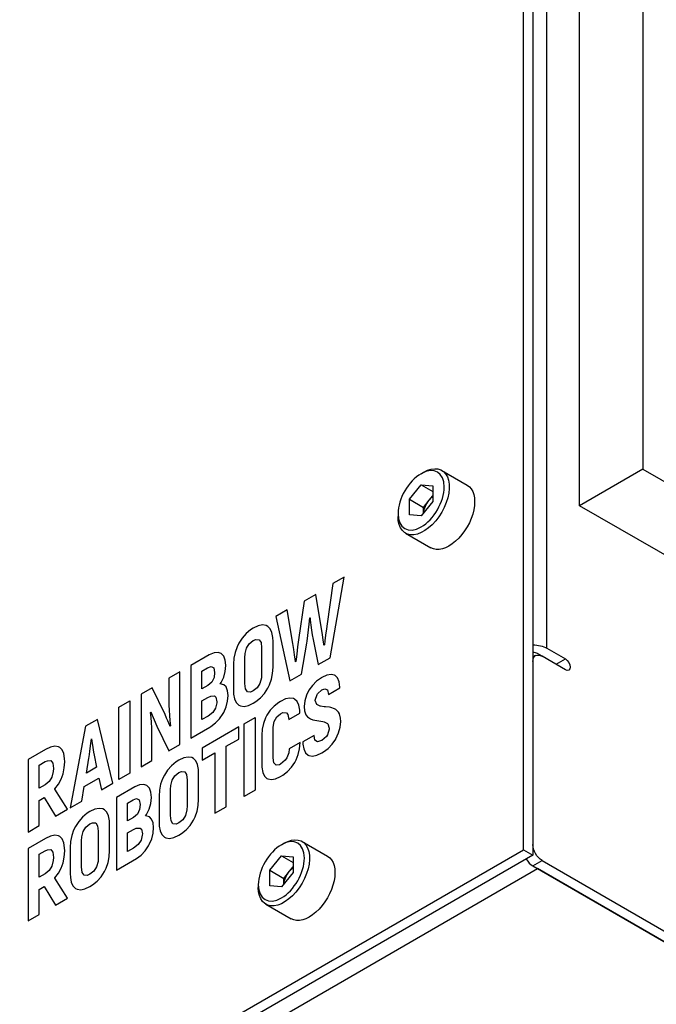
# Model space of a CAD drawing. Header units: millimetres. Extents: x 165 to 2541, y 199 to 1879.
# Tile 56 of 61: x 2287 to 2311, y 1575 to 1612. Entities that reach past the tile are written whole.
import ezdxf

# ---------------------------------------------------------------- set-up
doc = ezdxf.new("R2010")
doc.units = ezdxf.units.MM
doc.header["$LTSCALE"] = 4
doc.layers.add('01_Object Line', color=4, linetype='Continuous')

msp = doc.modelspace()

# ---------------------------------------------------------------- linework, layer by layer
at = {"layer": '01_Object Line', "ltscale": 0.657895}
for p, q in [((2306.44, 1580.583), (2306.44, 1643.249)), ((2306.793, 1643.045), (2306.793, 1580.379)), ((2307.323, 1588.238), (2307.323, 1634.574)), ((2310.965, 1621.979), (2310.965, 1595.035)), ((2308.561, 1593.647), (2308.561, 1620.591)), ((2302.551, 1594.861), (2302.648, 1594.918)), ((2303.335, 1594.986), (2304.299, 1594.429)), ((2310.965, 1595.035), (2308.561, 1593.647)), ((2310.965, 1595.035), (2334.3, 1581.563)), ((2302.109, 1593.891), (2302.551, 1594.44)), ((2302.551, 1594.44), (2302.992, 1594.185)), ((2302.551, 1594.44), (2302.992, 1594.401)), ((2302.992, 1594.401), (2302.992, 1593.812)), ((2302.109, 1593.891), (2302.639, 1593.584)), ((2302.109, 1593.301), (2302.109, 1593.891)), ((2302.992, 1593.812), (2302.551, 1593.262)), ((2302.639, 1593.584), (2302.86, 1593.859)), ((2302.86, 1593.859), (2302.992, 1594.024)), ((2301.675, 1593.346), (2301.675, 1593.234)), ((2302.639, 1593.372), (2302.639, 1593.584)), ((2331.895, 1580.175), (2308.561, 1593.647)), ((2302.551, 1593.262), (2302.109, 1593.301)), ((2301.96, 1592.604), (2302.924, 1592.048)), ((2299.094, 1587.876), (2299.628, 1590.939)), ((2299.628, 1590.939), (2299.196, 1590.69)), ((2299.196, 1590.69), (2298.982, 1589.168)), ((2298.11, 1590.02), (2297.899, 1588.551)), ((2298.55, 1590.275), (2298.11, 1590.02)), ((2298.761, 1589.049), (2298.55, 1590.275)), ((2297.464, 1589.69), (2297.032, 1589.44)), ((2297.678, 1588.414), (2297.464, 1589.69)), ((2297.032, 1589.44), (2297.566, 1586.993)), ((2298.305, 1589.153), (2298.326, 1589.384)), ((2298.326, 1589.384), (2298.339, 1589.392)), ((2298.339, 1589.392), (2298.344, 1589.314)), ((2298.344, 1589.314), (2298.363, 1589.117)), ((2296.08, 1588.93), (2295.905, 1588.79)), ((2296.181, 1588.994), (2296.08, 1588.93)), ((2296.369, 1589.084), (2296.181, 1588.994)), ((2296.533, 1589.119), (2296.369, 1589.084)), ((2296.671, 1589.096), (2296.533, 1589.119)), ((2296.734, 1589.066), (2296.671, 1589.096)), ((2296.825, 1588.969), (2296.734, 1589.066)), ((2296.89, 1588.832), (2296.825, 1588.969)), ((2298.256, 1588.715), (2298.282, 1588.929)), ((2298.282, 1588.929), (2298.305, 1589.153)), ((2298.363, 1589.117), (2298.386, 1588.926)), ((2298.386, 1588.926), (2298.415, 1588.741)), ((2298.805, 1588.756), (2298.761, 1589.049)), ((2298.954, 1588.971), (2298.92, 1588.726)), ((2298.982, 1589.168), (2298.954, 1588.971)), ((2295.754, 1588.621), (2295.632, 1588.43)), ((2295.905, 1588.79), (2295.754, 1588.621)), ((2296.03, 1588.405), (2296.181, 1588.528)), ((2296.181, 1588.528), (2296.283, 1588.572)), ((2296.283, 1588.572), (2296.403, 1588.56)), ((2296.403, 1588.56), (2296.476, 1588.451)), ((2296.924, 1588.644), (2296.89, 1588.832)), ((2296.932, 1588.495), (2296.924, 1588.644)), ((2296.932, 1587.514), (2296.932, 1588.495)), ((2297.899, 1588.551), (2297.865, 1588.291)), ((2298.209, 1588.423), (2298.222, 1588.503)), ((2298.222, 1588.503), (2298.256, 1588.715)), ((2298.415, 1588.741), (2298.451, 1588.563)), ((2298.451, 1588.563), (2298.649, 1587.619)), ((2298.837, 1588.542), (2298.805, 1588.756)), ((2298.857, 1588.404), (2298.837, 1588.542)), ((2298.897, 1588.523), (2298.878, 1588.359)), ((2298.92, 1588.726), (2298.897, 1588.523)), ((2295.564, 1588.292), (2295.489, 1588.08)), ((2295.632, 1588.43), (2295.564, 1588.292)), ((2295.871, 1588.036), (2295.929, 1588.244)), ((2295.929, 1588.244), (2296.03, 1588.405)), ((2296.476, 1588.451), (2296.499, 1588.245)), ((2296.499, 1588.245), (2296.499, 1587.265)), ((2297.717, 1588.184), (2297.678, 1588.414)), ((2297.748, 1587.986), (2297.717, 1588.184)), ((2297.865, 1588.291), (2297.829, 1588.011)), ((2298.011, 1587.25), (2298.209, 1588.423)), ((2298.865, 1588.351), (2298.857, 1588.404)), ((2298.878, 1588.359), (2298.865, 1588.351)), ((2307.323, 1588.238), (2308.031, 1587.829)), ((2294.509, 1587.984), (2293.814, 1587.582)), ((2294.692, 1588.062), (2294.509, 1587.984)), ((2294.848, 1588.08), (2294.692, 1588.062)), ((2294.965, 1588.036), (2294.848, 1588.08)), ((2295.061, 1587.939), (2294.965, 1588.036)), ((2295.119, 1587.788), (2295.061, 1587.939)), ((2295.14, 1587.587), (2295.119, 1587.788)), ((2295.444, 1587.862), (2295.431, 1587.629)), ((2295.489, 1588.08), (2295.444, 1587.862)), ((2295.861, 1587.877), (2295.871, 1588.036)), ((2295.861, 1586.896), (2295.861, 1587.877)), ((2297.769, 1587.82), (2297.748, 1587.986)), ((2297.782, 1587.726), (2297.769, 1587.82)), ((2297.795, 1587.733), (2297.782, 1587.726)), ((2297.805, 1587.826), (2297.795, 1587.733)), ((2297.829, 1588.011), (2297.805, 1587.826)), ((2298.649, 1587.619), (2299.094, 1587.876)), ((2306.897, 1587.956), (2306.793, 1587.896)), ((2307.147, 1587.931), (2306.97, 1588.034)), ((2308.031, 1587.421), (2307.147, 1587.931)), ((2307.677, 1587.625), (2308.031, 1587.829)), ((2293.814, 1587.582), (2293.814, 1584.827)), ((2294.231, 1587.366), (2294.447, 1587.49)), ((2294.231, 1586.689), (2294.231, 1587.366)), ((2294.447, 1587.49), (2294.58, 1587.54)), ((2294.58, 1587.54), (2294.681, 1587.487)), ((2294.681, 1587.487), (2294.715, 1587.315)), ((2295.119, 1587.355), (2295.14, 1587.581)), ((2295.14, 1587.581), (2295.14, 1587.587)), ((2295.431, 1587.629), (2295.431, 1586.648)), ((2296.916, 1587.28), (2296.932, 1587.514)), ((2306.793, 1587.727), (2306.793, 1580.787)), ((2293.388, 1587.336), (2292.976, 1587.099)), ((2292.976, 1587.099), (2292.976, 1586.26)), ((2293.388, 1584.581), (2293.388, 1587.336)), ((2294.694, 1587.131), (2294.608, 1586.952)), ((2294.715, 1587.315), (2294.694, 1587.131)), ((2294.957, 1586.934), (2295.059, 1587.14)), ((2295.059, 1587.14), (2295.119, 1587.355)), ((2296.489, 1587.108), (2296.434, 1586.902)), ((2296.499, 1587.265), (2296.489, 1587.108)), ((2296.799, 1586.848), (2296.872, 1587.059)), ((2296.872, 1587.059), (2296.916, 1587.28)), ((2297.566, 1586.993), (2298.011, 1587.25)), ((2298.767, 1587.115), (2298.582, 1586.984)), ((2298.783, 1587.124), (2298.767, 1587.115)), ((2298.97, 1587.211), (2298.783, 1587.124)), ((2299.132, 1587.241), (2298.97, 1587.211)), ((2299.265, 1587.212), (2299.132, 1587.241)), ((2299.286, 1587.203), (2299.265, 1587.212)), ((2299.382, 1587.109), (2299.286, 1587.203)), ((2299.442, 1586.963), (2299.382, 1587.109)), ((2292.338, 1586.73), (2291.922, 1586.49)), ((2292.833, 1585.72), (2292.338, 1586.73)), ((2294.46, 1586.821), (2294.231, 1586.689)), ((2294.608, 1586.952), (2294.46, 1586.821)), ((2294.921, 1586.88), (2294.957, 1586.934)), ((2295.064, 1586.845), (2294.921, 1586.88)), ((2295.147, 1586.767), (2295.064, 1586.845)), ((2295.207, 1586.615), (2295.147, 1586.767)), ((2295.226, 1586.448), (2295.207, 1586.615)), ((2295.431, 1586.648), (2295.436, 1586.495)), ((2295.887, 1586.692), (2295.861, 1586.896)), ((2295.957, 1586.582), (2295.887, 1586.692)), ((2296.181, 1586.615), (2296.077, 1586.57)), ((2296.332, 1586.739), (2296.181, 1586.615)), ((2296.434, 1586.902), (2296.332, 1586.739)), ((2296.606, 1586.52), (2296.734, 1586.714)), ((2296.734, 1586.714), (2296.799, 1586.848)), ((2298.293, 1586.642), (2298.197, 1586.454)), ((2298.423, 1586.826), (2298.293, 1586.642)), ((2298.582, 1586.984), (2298.423, 1586.826)), ((2298.616, 1586.504), (2298.783, 1586.657)), ((2298.783, 1586.657), (2298.9, 1586.701)), ((2298.9, 1586.701), (2299.004, 1586.653)), ((2299.004, 1586.653), (2299.041, 1586.478)), ((2299.041, 1586.478), (2299.471, 1586.727)), ((2299.468, 1586.764), (2299.442, 1586.963)), ((2299.471, 1586.727), (2299.468, 1586.764)), ((2291.079, 1586.003), (2291.496, 1586.244)), ((2291.496, 1586.244), (2291.496, 1583.489)), ((2291.922, 1586.49), (2291.922, 1583.735)), ((2292.976, 1586.26), (2292.979, 1586.081)), ((2294.231, 1586.238), (2294.462, 1586.372)), ((2294.231, 1585.525), (2294.231, 1586.238)), ((2294.462, 1586.372), (2294.564, 1586.418)), ((2294.564, 1586.418), (2294.71, 1586.424)), ((2294.71, 1586.424), (2294.757, 1586.379)), ((2294.757, 1586.379), (2294.796, 1586.2)), ((2295.207, 1586.224), (2295.226, 1586.448)), ((2295.436, 1586.495), (2295.473, 1586.311)), ((2295.473, 1586.311), (2295.535, 1586.17)), ((2296.077, 1586.57), (2295.957, 1586.582)), ((2296.283, 1586.214), (2296.457, 1586.354)), ((2296.457, 1586.354), (2296.606, 1586.52)), ((2297.408, 1586.312), (2297.218, 1586.22)), ((2297.572, 1586.346), (2297.408, 1586.312)), ((2297.708, 1586.325), (2297.572, 1586.346)), ((2297.749, 1586.304), (2297.708, 1586.325)), ((2297.843, 1586.211), (2297.749, 1586.304)), ((2298.132, 1586.239), (2298.108, 1586.018)), ((2298.197, 1586.454), (2298.132, 1586.239)), ((2298.533, 1586.254), (2298.535, 1586.268)), ((2298.588, 1586.103), (2298.533, 1586.254)), ((2298.535, 1586.268), (2298.603, 1586.481)), ((2298.603, 1586.481), (2298.616, 1586.504)), ((2291.079, 1583.248), (2291.079, 1586.003)), ((2292.979, 1586.081), (2292.987, 1585.887)), ((2292.987, 1585.887), (2292.997, 1585.688)), ((2294.749, 1585.96), (2294.64, 1585.794)), ((2294.796, 1586.158), (2294.749, 1585.96)), ((2294.796, 1586.2), (2294.796, 1586.158)), ((2295.059, 1585.796), (2295.15, 1586.008)), ((2295.15, 1586.008), (2295.207, 1586.224)), ((2295.535, 1586.17), (2295.632, 1586.078)), ((2295.632, 1586.078), (2295.692, 1586.044)), ((2295.692, 1586.044), (2295.83, 1586.024)), ((2295.83, 1586.024), (2295.994, 1586.059)), ((2295.994, 1586.059), (2296.181, 1586.149)), ((2296.181, 1586.149), (2296.283, 1586.214)), ((2296.819, 1585.879), (2296.694, 1585.692)), ((2296.973, 1586.043), (2296.819, 1585.879)), ((2297.153, 1586.182), (2296.973, 1586.043)), ((2297.218, 1586.22), (2297.153, 1586.182)), ((2297.908, 1586.071), (2297.843, 1586.211)), ((2297.945, 1585.885), (2297.908, 1586.071)), ((2297.952, 1585.772), (2297.945, 1585.885)), ((2298.108, 1586.018), (2298.124, 1585.865)), ((2298.124, 1585.865), (2298.181, 1585.709)), ((2298.715, 1586.038), (2298.588, 1586.103)), ((2298.728, 1586.036), (2298.715, 1586.038)), ((2298.877, 1586.014), (2298.728, 1586.036)), ((2298.918, 1586.011), (2298.877, 1586.014)), ((2299.069, 1585.993), (2298.918, 1586.011)), ((2299.122, 1585.981), (2299.069, 1585.993)), ((2299.262, 1585.933), (2299.122, 1585.981)), ((2299.314, 1585.909), (2299.262, 1585.933)), ((2299.416, 1585.808), (2299.314, 1585.909)), ((2290.266, 1585.534), (2289.815, 1585.274)), ((2290.849, 1583.116), (2290.266, 1585.534)), ((2292.284, 1585.799), (2292.294, 1585.817)), ((2292.302, 1585.611), (2292.284, 1585.799)), ((2292.294, 1585.817), (2292.302, 1585.792)), ((2292.302, 1585.792), (2292.344, 1585.69)), ((2292.315, 1585.414), (2292.302, 1585.611)), ((2292.344, 1585.69), (2292.414, 1585.517)), ((2292.414, 1585.517), (2292.515, 1585.275)), ((2292.893, 1585.586), (2292.833, 1585.72)), ((2292.937, 1585.485), (2292.893, 1585.586)), ((2292.997, 1585.688), (2293.013, 1585.487)), ((2294.465, 1585.66), (2294.231, 1585.525)), ((2294.64, 1585.794), (2294.465, 1585.66)), ((2294.746, 1585.399), (2294.9, 1585.56)), ((2294.9, 1585.56), (2295.035, 1585.755)), ((2295.035, 1585.755), (2295.059, 1585.796)), ((2295.829, 1585.364), (2296.249, 1585.606)), ((2296.249, 1585.606), (2296.249, 1582.854)), ((2296.642, 1585.59), (2296.564, 1585.382)), ((2296.694, 1585.692), (2296.642, 1585.59)), ((2296.976, 1585.455), (2297.069, 1585.629)), ((2297.069, 1585.629), (2297.215, 1585.752)), ((2297.215, 1585.752), (2297.304, 1585.794)), ((2297.304, 1585.794), (2297.447, 1585.79)), ((2297.447, 1585.79), (2297.497, 1585.725)), ((2297.497, 1585.725), (2297.536, 1585.531)), ((2297.536, 1585.531), (2297.952, 1585.772)), ((2298.181, 1585.709), (2298.241, 1585.629)), ((2298.241, 1585.629), (2298.358, 1585.552)), ((2298.358, 1585.552), (2298.439, 1585.524)), ((2298.439, 1585.524), (2298.588, 1585.489)), ((2299.452, 1585.745), (2299.416, 1585.808)), ((2299.497, 1585.578), (2299.452, 1585.745)), ((2299.504, 1585.453), (2299.497, 1585.578)), ((2289.815, 1585.274), (2289.229, 1582.18)), ((2292.325, 1585.216), (2292.315, 1585.414)), ((2292.33, 1585.011), (2292.325, 1585.216)), ((2292.515, 1585.275), (2292.974, 1584.342)), ((2293.008, 1585.309), (2292.937, 1585.485)), ((2293.026, 1585.269), (2293.008, 1585.309)), ((2293.013, 1585.487), (2293.034, 1585.285)), ((2293.034, 1585.285), (2293.026, 1585.269)), ((2293.814, 1584.827), (2294.53, 1585.241)), ((2295.632, 1585.25), (2294.243, 1584.448)), ((2294.53, 1585.241), (2294.567, 1585.265)), ((2294.567, 1585.265), (2294.746, 1585.399)), ((2295.632, 1584.79), (2295.632, 1585.25)), ((2295.829, 1582.612), (2295.829, 1585.364)), ((2296.52, 1585.164), (2296.504, 1584.93)), ((2296.564, 1585.382), (2296.52, 1585.164)), ((2296.937, 1585.234), (2296.976, 1585.455)), ((2296.937, 1584.079), (2296.937, 1585.234)), ((2298.588, 1585.489), (2298.674, 1585.475)), ((2298.674, 1585.475), (2298.819, 1585.454)), ((2298.819, 1585.454), (2298.869, 1585.444)), ((2298.869, 1585.444), (2298.996, 1585.379)), ((2298.996, 1585.379), (2299.015, 1585.36)), ((2299.067, 1585.158), (2298.996, 1584.943)), ((2299.015, 1585.36), (2299.067, 1585.206)), ((2299.067, 1585.206), (2299.067, 1585.158)), ((2299.421, 1585.02), (2299.484, 1585.236)), ((2299.484, 1585.236), (2299.504, 1585.453)), ((2290.005, 1584.535), (2290.034, 1584.792)), ((2290.034, 1584.792), (2290.044, 1584.798)), ((2290.044, 1584.798), (2290.057, 1584.707)), ((2292.333, 1584.805), (2292.33, 1585.011)), ((2292.333, 1583.972), (2292.333, 1584.805)), ((2295.152, 1584.513), (2295.632, 1584.79)), ((2296.504, 1584.93), (2296.504, 1583.829)), ((2298.489, 1584.927), (2298.061, 1584.68)), ((2298.522, 1584.748), (2298.489, 1584.927)), ((2298.616, 1584.681), (2298.522, 1584.748)), ((2298.957, 1584.884), (2298.786, 1584.737)), ((2298.996, 1584.943), (2298.957, 1584.884)), ((2299.179, 1584.597), (2299.309, 1584.787)), ((2299.309, 1584.787), (2299.319, 1584.802)), ((2299.319, 1584.802), (2299.421, 1585.02)), ((2288.289, 1584.393), (2287.636, 1584.015)), ((2288.48, 1584.481), (2288.289, 1584.393)), ((2288.644, 1584.519), (2288.48, 1584.481)), ((2288.782, 1584.499), (2288.644, 1584.519)), ((2288.834, 1584.472), (2288.782, 1584.499)), ((2288.925, 1584.378), (2288.834, 1584.472)), ((2288.987, 1584.236), (2288.925, 1584.378)), ((2289.977, 1584.311), (2290.005, 1584.535)), ((2290.057, 1584.707), (2290.091, 1584.471)), ((2290.091, 1584.471), (2290.12, 1584.295)), ((2292.974, 1584.342), (2293.388, 1584.581)), ((2294.243, 1584.448), (2294.243, 1583.988)), ((2295.152, 1582.221), (2295.152, 1584.513)), ((2297.543, 1584.42), (2297.525, 1584.271)), ((2297.963, 1584.662), (2297.543, 1584.42)), ((2297.89, 1584.205), (2297.939, 1584.423)), ((2297.939, 1584.423), (2297.963, 1584.662)), ((2298.061, 1584.68), (2298.064, 1584.6)), ((2298.064, 1584.6), (2298.095, 1584.411)), ((2298.095, 1584.411), (2298.16, 1584.271)), ((2298.772, 1584.73), (2298.616, 1584.681)), ((2298.786, 1584.737), (2298.772, 1584.73)), ((2298.845, 1584.299), (2299.025, 1584.436)), ((2299.025, 1584.436), (2299.179, 1584.597)), ((2287.636, 1584.015), (2287.636, 1581.26)), ((2289.019, 1584.047), (2288.987, 1584.236)), ((2289.024, 1583.926), (2289.019, 1584.047)), ((2289.846, 1583.496), (2289.94, 1584.061)), ((2289.94, 1584.061), (2289.951, 1584.119)), ((2289.951, 1584.119), (2289.977, 1584.311)), ((2290.12, 1584.295), (2290.138, 1584.176)), ((2290.138, 1584.176), (2290.235, 1583.72)), ((2293.544, 1584.072), (2293.357, 1583.985)), ((2293.706, 1584.105), (2293.544, 1584.072)), ((2293.844, 1584.086), (2293.706, 1584.105)), ((2293.907, 1584.053), (2293.844, 1584.086)), ((2294, 1583.959), (2293.907, 1584.053)), ((2294.243, 1583.988), (2294.722, 1584.265)), ((2294.722, 1584.265), (2294.722, 1581.973)), ((2296.963, 1583.88), (2296.937, 1584.079)), ((2297.452, 1584.07), (2297.392, 1583.981)), ((2297.525, 1584.271), (2297.452, 1584.07)), ((2297.76, 1583.904), (2297.806, 1583.994)), ((2297.806, 1583.994), (2297.89, 1584.205)), ((2298.16, 1584.271), (2298.259, 1584.181)), ((2298.259, 1584.181), (2298.293, 1584.161)), ((2298.293, 1584.161), (2298.431, 1584.142)), ((2298.431, 1584.142), (2298.593, 1584.172)), ((2298.593, 1584.172), (2298.783, 1584.263)), ((2298.783, 1584.263), (2298.845, 1584.299)), ((2288.055, 1583.797), (2288.287, 1583.931)), ((2288.055, 1582.922), (2288.055, 1583.797)), ((2288.287, 1583.931), (2288.365, 1583.967)), ((2288.365, 1583.967), (2288.493, 1583.972)), ((2288.493, 1583.972), (2288.571, 1583.875)), ((2288.571, 1583.875), (2288.597, 1583.677)), ((2288.597, 1583.677), (2288.589, 1583.555)), ((2288.964, 1583.471), (2289.008, 1583.692)), ((2289.008, 1583.692), (2289.024, 1583.926)), ((2290.235, 1583.72), (2289.846, 1583.496)), ((2291.922, 1583.735), (2292.333, 1583.972)), ((2293.081, 1583.777), (2292.93, 1583.612)), ((2293.255, 1583.92), (2293.081, 1583.777)), ((2293.357, 1583.985), (2293.255, 1583.92)), ((2294.063, 1583.818), (2294, 1583.959)), ((2294.099, 1583.635), (2294.063, 1583.818)), ((2294.104, 1583.484), (2294.099, 1583.635)), ((2296.504, 1583.829), (2296.507, 1583.716)), ((2296.507, 1583.716), (2296.538, 1583.524)), ((2297.046, 1583.793), (2296.963, 1583.88)), ((2297.181, 1583.814), (2297.046, 1583.793)), ((2297.218, 1583.835), (2297.181, 1583.814)), ((2297.392, 1583.981), (2297.218, 1583.835)), ((2297.478, 1583.555), (2297.632, 1583.716)), ((2297.632, 1583.716), (2297.76, 1583.904)), ((2288.539, 1583.346), (2288.438, 1583.179)), ((2288.589, 1583.555), (2288.539, 1583.346)), ((2288.787, 1583.074), (2288.891, 1583.266)), ((2288.891, 1583.266), (2288.964, 1583.471)), ((2289.76, 1582.986), (2290.318, 1583.308)), ((2290.318, 1583.308), (2290.414, 1582.864)), ((2291.496, 1583.489), (2291.079, 1583.248)), ((2292.737, 1583.281), (2292.664, 1583.071)), ((2292.805, 1583.416), (2292.737, 1583.281)), ((2292.93, 1583.612), (2292.805, 1583.416)), ((2293.102, 1583.23), (2293.206, 1583.395)), ((2293.206, 1583.395), (2293.357, 1583.516)), ((2293.357, 1583.516), (2293.459, 1583.559)), ((2293.459, 1583.559), (2293.578, 1583.55)), ((2293.578, 1583.55), (2293.649, 1583.441)), ((2293.649, 1583.441), (2293.672, 1583.234)), ((2294.104, 1582.501), (2294.104, 1583.484)), ((2296.538, 1583.524), (2296.601, 1583.382)), ((2296.601, 1583.382), (2296.694, 1583.292)), ((2296.694, 1583.292), (2296.733, 1583.273)), ((2296.733, 1583.273), (2296.866, 1583.247)), ((2296.866, 1583.247), (2297.03, 1583.279)), ((2297.03, 1583.279), (2297.218, 1583.366)), ((2297.218, 1583.366), (2297.299, 1583.415)), ((2297.299, 1583.415), (2297.478, 1583.555)), ((2288.287, 1583.056), (2288.055, 1582.922)), ((2288.438, 1583.179), (2288.287, 1583.056)), ((2288.649, 1582.892), (2288.654, 1582.898)), ((2289.131, 1582.123), (2288.649, 1582.892)), ((2288.654, 1582.898), (2288.787, 1583.074)), ((2289.667, 1582.433), (2289.76, 1582.986)), ((2290.414, 1582.864), (2290.849, 1583.116)), ((2291.685, 1582.971), (2290.987, 1582.568)), ((2291.867, 1583.053), (2291.685, 1582.971)), ((2292.021, 1583.066), (2291.867, 1583.053)), ((2292.141, 1583.027), (2292.021, 1583.066)), ((2292.237, 1582.926), (2292.141, 1583.027)), ((2292.294, 1582.776), (2292.237, 1582.926)), ((2292.664, 1583.071), (2292.62, 1582.85)), ((2293.037, 1582.868), (2293.047, 1583.027)), ((2293.047, 1583.027), (2293.102, 1583.23)), ((2293.672, 1583.234), (2293.672, 1582.251)), ((2288.055, 1582.462), (2288.245, 1582.572)), ((2288.245, 1582.572), (2288.67, 1581.857)), ((2290.987, 1582.568), (2290.987, 1579.816)), ((2291.62, 1582.477), (2291.752, 1582.526)), ((2291.752, 1582.526), (2291.854, 1582.477)), ((2292.315, 1582.574), (2292.294, 1582.776)), ((2292.294, 1582.343), (2292.315, 1582.568)), ((2292.315, 1582.568), (2292.315, 1582.574)), ((2292.62, 1582.85), (2292.604, 1582.618)), ((2292.604, 1582.618), (2292.604, 1581.634)), ((2293.037, 1581.884), (2293.037, 1582.868)), ((2294.091, 1582.271), (2294.104, 1582.501)), ((2296.249, 1582.854), (2295.829, 1582.612)), ((2288.055, 1581.502), (2288.055, 1582.462)), ((2289.229, 1582.18), (2289.667, 1582.433)), ((2290.331, 1582.157), (2290.167, 1582.122)), ((2290.469, 1582.137), (2290.331, 1582.157)), ((2290.531, 1582.104), (2290.469, 1582.137)), ((2291.406, 1582.353), (2291.62, 1582.477)), ((2291.406, 1581.68), (2291.406, 1582.353)), ((2291.854, 1582.477), (2291.888, 1582.304)), ((2291.888, 1582.304), (2291.867, 1582.12)), ((2292.13, 1581.923), (2292.232, 1582.126)), ((2292.232, 1582.126), (2292.294, 1582.343)), ((2293.672, 1582.251), (2293.664, 1582.096)), ((2294.047, 1582.049), (2294.091, 1582.271)), ((2294.722, 1581.973), (2295.152, 1582.221)), ((2288.67, 1581.857), (2289.131, 1582.123)), ((2289.703, 1581.827), (2289.555, 1581.663)), ((2289.88, 1581.972), (2289.703, 1581.827)), ((2289.982, 1582.036), (2289.88, 1581.972)), ((2290.167, 1582.122), (2289.982, 1582.036)), ((2290.625, 1582.011), (2290.531, 1582.104)), ((2290.688, 1581.869), (2290.625, 1582.011)), ((2290.722, 1581.684), (2290.688, 1581.869)), ((2291.633, 1581.81), (2291.406, 1581.68)), ((2291.784, 1581.94), (2291.633, 1581.81)), ((2291.867, 1582.12), (2291.784, 1581.94)), ((2292.096, 1581.868), (2292.13, 1581.923)), ((2292.237, 1581.831), (2292.096, 1581.868)), ((2292.32, 1581.753), (2292.237, 1581.831)), ((2292.383, 1581.606), (2292.32, 1581.753)), ((2293.06, 1581.678), (2293.037, 1581.884)), ((2293.61, 1581.89), (2293.505, 1581.725)), ((2293.664, 1582.096), (2293.61, 1581.89)), ((2293.907, 1581.704), (2293.974, 1581.839)), ((2293.974, 1581.839), (2294.047, 1582.049)), ((2287.636, 1581.26), (2288.055, 1581.502)), ((2289.43, 1581.468), (2289.362, 1581.333)), ((2289.555, 1581.663), (2289.43, 1581.468)), ((2289.727, 1581.281), (2289.831, 1581.447)), ((2289.831, 1581.447), (2289.982, 1581.567)), ((2289.982, 1581.567), (2290.083, 1581.611)), ((2290.083, 1581.611), (2290.203, 1581.602)), ((2290.203, 1581.602), (2290.274, 1581.492)), ((2290.274, 1581.492), (2290.297, 1581.286)), ((2290.729, 1581.536), (2290.722, 1581.684)), ((2290.729, 1580.552), (2290.729, 1581.536)), ((2291.638, 1581.359), (2291.739, 1581.409)), ((2291.739, 1581.409), (2291.885, 1581.412)), ((2291.885, 1581.412), (2291.932, 1581.37)), ((2292.38, 1581.213), (2292.398, 1581.437)), ((2292.398, 1581.437), (2292.383, 1581.606)), ((2292.604, 1581.634), (2292.612, 1581.483)), ((2292.612, 1581.483), (2292.646, 1581.301)), ((2293.133, 1581.573), (2293.06, 1581.678)), ((2293.25, 1581.559), (2293.133, 1581.573)), ((2293.357, 1581.606), (2293.25, 1581.559)), ((2293.505, 1581.725), (2293.357, 1581.606)), ((2293.63, 1581.343), (2293.781, 1581.508)), ((2293.781, 1581.508), (2293.907, 1581.704)), ((2288.289, 1581.011), (2287.636, 1580.634)), ((2288.48, 1581.103), (2288.289, 1581.011)), ((2288.644, 1581.137), (2288.48, 1581.103)), ((2288.782, 1581.121), (2288.644, 1581.137)), ((2288.834, 1581.094), (2288.782, 1581.121)), ((2288.925, 1580.999), (2288.834, 1581.094)), ((2289.289, 1581.122), (2289.245, 1580.901)), ((2289.362, 1581.333), (2289.289, 1581.122)), ((2289.661, 1580.919), (2289.672, 1581.078)), ((2289.672, 1581.078), (2289.727, 1581.281)), ((2290.297, 1581.286), (2290.297, 1580.302)), ((2291.406, 1581.225), (2291.638, 1581.359)), ((2291.406, 1580.516), (2291.406, 1581.225)), ((2291.969, 1581.144), (2291.924, 1580.95)), ((2291.932, 1581.37), (2291.971, 1581.191)), ((2291.971, 1581.191), (2291.969, 1581.144)), ((2292.325, 1580.995), (2292.38, 1581.213)), ((2292.646, 1581.301), (2292.711, 1581.161)), ((2292.711, 1581.161), (2292.805, 1581.067)), ((2292.805, 1581.067), (2292.867, 1581.034)), ((2292.867, 1581.034), (2293.005, 1581.015)), ((2293.005, 1581.015), (2293.169, 1581.049)), ((2293.169, 1581.049), (2293.357, 1581.137)), ((2293.357, 1581.137), (2293.456, 1581.2)), ((2293.456, 1581.2), (2293.63, 1581.343)), ((2287.636, 1580.634), (2287.636, 1577.882)), ((2288.987, 1580.855), (2288.925, 1580.999)), ((2289.019, 1580.665), (2288.987, 1580.855)), ((2289.024, 1580.548), (2289.019, 1580.665)), ((2289.245, 1580.901), (2289.229, 1580.669)), ((2289.229, 1580.669), (2289.229, 1579.686)), ((2289.661, 1579.935), (2289.661, 1580.919)), ((2291.64, 1580.651), (2291.406, 1580.516)), ((2291.815, 1580.785), (2291.64, 1580.651)), ((2291.924, 1580.95), (2291.815, 1580.785)), ((2292.075, 1580.547), (2292.208, 1580.741)), ((2292.208, 1580.741), (2292.232, 1580.785)), ((2292.232, 1580.785), (2292.325, 1580.995)), ((2297.247, 1580.777), (2297.344, 1580.833)), ((2298.032, 1580.901), (2298.995, 1580.345)), ((2165.018, 1498.933), (2306.44, 1580.583)), ((2306.793, 1580.379), (2165.372, 1498.729)), ((2288.055, 1580.416), (2288.287, 1580.549)), ((2288.055, 1579.543), (2288.055, 1580.416)), ((2288.287, 1580.549), (2288.365, 1580.585)), ((2288.365, 1580.585), (2288.493, 1580.59)), ((2288.493, 1580.59), (2288.571, 1580.494)), ((2288.571, 1580.494), (2288.597, 1580.295)), ((2288.597, 1580.295), (2288.589, 1580.173)), ((2288.964, 1580.092), (2289.008, 1580.31)), ((2289.008, 1580.31), (2289.024, 1580.548)), ((2290.297, 1580.302), (2290.287, 1580.146)), ((2290.672, 1580.101), (2290.714, 1580.32)), ((2290.714, 1580.32), (2290.729, 1580.552)), ((2291.742, 1580.252), (2291.919, 1580.385)), ((2291.919, 1580.385), (2292.075, 1580.547)), ((2296.805, 1579.806), (2297.247, 1580.356)), ((2297.247, 1580.356), (2297.689, 1580.101)), ((2297.247, 1580.356), (2297.689, 1580.316)), ((2297.689, 1580.316), (2297.689, 1579.727)), ((2306.44, 1580.583), (2306.793, 1580.379)), ((2288.539, 1579.967), (2288.438, 1579.8)), ((2288.589, 1580.173), (2288.539, 1579.967)), ((2288.787, 1579.695), (2288.891, 1579.885)), ((2288.891, 1579.885), (2288.964, 1580.092)), ((2289.685, 1579.729), (2289.661, 1579.935)), ((2290.232, 1579.94), (2290.13, 1579.776)), ((2290.287, 1580.146), (2290.232, 1579.94)), ((2290.531, 1579.755), (2290.597, 1579.889)), ((2290.597, 1579.889), (2290.672, 1580.101)), ((2290.987, 1579.816), (2291.742, 1580.252)), ((2297.557, 1579.775), (2297.689, 1579.94)), ((2306.793, 1579.971), (2307.147, 1580.175)), ((2306.793, 1579.971), (2312.804, 1576.501)), ((2307.147, 1580.175), (2313.157, 1576.705)), ((2166.256, 1498.627), (2306.97, 1579.869)), ((2288.287, 1579.677), (2288.055, 1579.543)), ((2288.438, 1579.8), (2288.287, 1579.677)), ((2288.649, 1579.513), (2288.654, 1579.519)), ((2289.131, 1578.745), (2288.649, 1579.513)), ((2288.654, 1579.519), (2288.787, 1579.695)), ((2289.229, 1579.686), (2289.237, 1579.534)), ((2289.237, 1579.534), (2289.271, 1579.352)), ((2289.758, 1579.624), (2289.685, 1579.729)), ((2289.875, 1579.611), (2289.758, 1579.624)), ((2289.982, 1579.657), (2289.875, 1579.611)), ((2290.13, 1579.776), (2289.982, 1579.657)), ((2290.255, 1579.394), (2290.406, 1579.56)), ((2290.406, 1579.56), (2290.531, 1579.755)), ((2296.805, 1579.806), (2297.336, 1579.5)), ((2296.805, 1579.217), (2296.805, 1579.806)), ((2297.689, 1579.727), (2297.247, 1579.177)), ((2297.336, 1579.5), (2297.557, 1579.775)), ((2374.675, 1540.779), (2306.97, 1579.869)), ((2288.055, 1579.083), (2288.245, 1579.193)), ((2288.245, 1579.193), (2288.67, 1578.479)), ((2289.271, 1579.352), (2289.336, 1579.212)), ((2289.336, 1579.212), (2289.43, 1579.119)), ((2289.792, 1579.099), (2289.982, 1579.188)), ((2289.982, 1579.188), (2290.081, 1579.251)), ((2290.081, 1579.251), (2290.255, 1579.394)), ((2296.372, 1579.261), (2296.372, 1579.149)), ((2297.247, 1579.177), (2296.805, 1579.217)), ((2297.336, 1579.287), (2297.336, 1579.5)), ((2288.055, 1578.124), (2288.055, 1579.083)), ((2289.43, 1579.119), (2289.492, 1579.086)), ((2289.492, 1579.086), (2289.63, 1579.066)), ((2289.63, 1579.066), (2289.792, 1579.099)), ((2288.67, 1578.479), (2289.131, 1578.745)), ((2296.657, 1578.52), (2297.62, 1577.963)), ((2287.636, 1577.882), (2288.055, 1578.124))]:
    msp.add_line(p, q, dxfattribs=at)
at = {"layer": '01_Object Line', "ltscale": 0.657895, "extrusion": (0, 0, -1)}
for centre, major_axis, start_param, end_param in [((2302.648, 1593.795), (0.688, 1.191), 5.497787, 10.210176), ((2302.551, 1593.851), (0.619, 1.072), 0.785398, 7.068583), ((2303.611, 1593.239), (0.688, 1.191), 0, 3.141593), ((2303.081, 1593.545), (0.313, 0.541), 4.096889, 4.974188), ((2303.081, 1593.545), (0.313, 0.541), 4.974188, 5.296429), ((2306.793, 1587.931), (0.75, 0), 4.712389, 5.497787), ((2307.147, 1587.523), (-0.25, 0.433), 5.497787, 7.068583), ((2308.031, 1587.625), (0.125, -0.217), 3.926991, 7.068583), ((2297.344, 1579.71), (0.688, 1.191), 5.497787, 10.210176), ((2297.247, 1579.766), (0.619, 1.072), 0.785398, 7.068583), ((2307.147, 1580.583), (-0.25, 0.433), 3.926991, 5.497787), ((2298.308, 1579.154), (0.688, 1.191), 0, 3.141593), ((2297.778, 1579.46), (0.313, 0.541), 4.974188, 5.296429), ((2297.778, 1579.46), (0.313, 0.541), 4.096889, 4.974188)]:
    msp.add_ellipse(centre, major_axis=major_axis, ratio=0.57735, start_param=start_param, end_param=end_param, dxfattribs=at)
at = {"layer": '01_Object Line', "ltscale": 0.657895}
for centre, major_axis, start_param, end_param in [((2306.793, 1587.931), (-0.25, 0), 3.926991, 4.712389), ((2306.793, 1580.379), (0.25, -0.433), 4.712389, 5.497787)]:
    msp.add_ellipse(centre, major_axis=major_axis, ratio=0.57735, start_param=start_param, end_param=end_param, dxfattribs=at)

doc.saveas('drawing.dxf')
